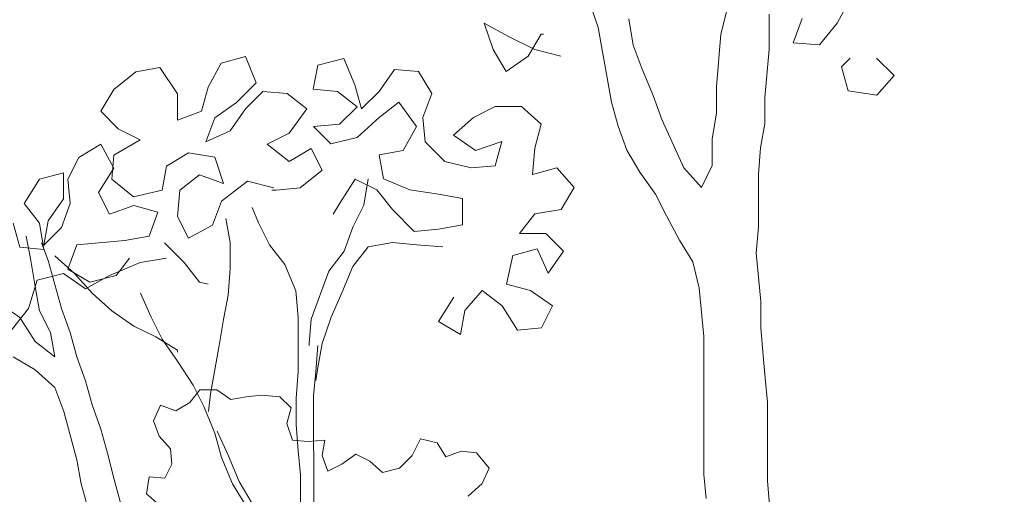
# Model space of a CAD drawing. Header units: millimetres. Extents: x -409347 to -76892, y 286088 to 1850972.
# Tile 151 of 256: x -194452 to -190753, y 562547 to 564331. Entities that reach past the tile are written whole.
import ezdxf

# ---------------------------------------------------------------- set-up
doc = ezdxf.new("R2010")
doc.units = ezdxf.units.MM
doc.linetypes.add('DGN Style 2', pattern=[3.08948, 1.853688, -1.235792])
for name, color, linetype, lineweight in [('a_drzewa', 7, 'Continuous', 0), ('A_P_WAND_BET_A_X', 25, 'Continuous', 0), ('A_P_WAND_BET_V_X', 131, 'DGN Style 2', 0)]:
    doc.layers.add(name, color=color, linetype=linetype, lineweight=lineweight)

msp = doc.modelspace()

# ---------------------------------------------------------------- linework, layer by layer
at = {"layer": 'a_drzewa', "ltscale": 1024}
for p, q in [((-192344.3, 564498.6), (-192278.3, 564301)), ((-191380.6, 564318.3), (-191331.3, 564408.9)), ((-191792.4, 564375.6), (-191817.1, 564276.7)), ((-191635.8, 564219.2), (-191636, 564351)), ((-192615.9, 564267.7), (-192706.5, 564317.1)), ((-192706.5, 564317.1), (-192673.5, 564218.3)), ((-192146.4, 564235.2), (-192163, 564334)), ((-191512.4, 564334.6), (-191545.3, 564244)), ((-191446.4, 564235.9), (-191380.6, 564318.3)), ((-192517, 564218.4), (-192615.9, 564267.7)), ((-192541.7, 564193.7), (-192492.4, 564276.1)), ((-192492.4, 564276.1), (-192484.1, 564276.1)), ((-192278.3, 564301), (-192261.7, 564210.4)), ((-191817.1, 564276.7), (-191833.4, 564079)), ((-192113.4, 564144.7), (-192146.4, 564235.2)), ((-191545.3, 564244), (-191446.4, 564235.9)), ((-193694.6, 564167.9), (-193604, 564192.7)), ((-193604, 564192.7), (-193562.8, 564093.9)), ((-192673.5, 564218.3), (-192624, 564136)), ((-192624, 564136), (-192541.7, 564193.7)), ((-192418.2, 564193.8), (-192517, 564218.4)), ((-192261.7, 564210.4), (-192245.1, 564111.6)), ((-191652.1, 564038), (-191635.8, 564219.2)), ((-193743.9, 564077.3), (-193694.6, 564167.9)), ((-193332.2, 564160), (-193348.6, 564069.4)), ((-193233.4, 564184.8), (-193332.2, 564160)), ((-193192.2, 564086), (-193233.4, 564184.8)), ((-191364, 564153.6), (-191331.1, 564186.6)), ((-191232.3, 564186.7), (-191166.3, 564120.8)), ((-194098, 564068.7), (-194015.7, 564134.7)), ((-194015.7, 564134.7), (-193925.2, 564151.3)), ((-193925.2, 564151.3), (-193859.2, 564052.5)), ((-193044, 564143.8), (-193101.6, 564061.4)), ((-192953.4, 564135.7), (-193044, 564143.8)), ((-192903.9, 564053.4), (-192953.4, 564135.7)), ((-192072.1, 564045.9), (-192113.4, 564144.7)), ((-191339.2, 564063), (-191364, 564153.6)), ((-191166.3, 564120.8), (-191232.1, 564046.7)), ((-193562.8, 564093.9), (-193636.8, 564019.8)), ((-193167.4, 563995.5), (-193192.2, 564086)), ((-192245.1, 564111.6), (-192228.6, 564021)), ((-194147.4, 563986.3), (-194098, 564068.7)), ((-193859.2, 564052.5), (-193859.1, 563953.7)), ((-193768.6, 563986.7), (-193743.9, 564077.3)), ((-193603.9, 563995.1), (-193538, 564061)), ((-193538, 564061), (-193447.4, 564052.9)), ((-193447.4, 564052.9), (-193373.3, 563995.3)), ((-193348.6, 564069.4), (-193258, 564061.3)), ((-193258, 564061.3), (-193183.9, 564003.7)), ((-193101.6, 564061.4), (-193167.4, 563995.5)), ((-192936.8, 563962.7), (-192903.9, 564053.4)), ((-192039.1, 563955.3), (-192072.1, 564045.9)), ((-191833.4, 564079), (-191833.3, 563980.2)), ((-191232.1, 564046.7), (-191339.2, 564063)), ((-193636.8, 564019.8), (-193719.1, 563962)), ((-193101.5, 563962.6), (-193027.4, 564020.3)), ((-193027.4, 564020.3), (-192961.4, 563929.8)), ((-192228.6, 564021), (-192203.8, 563930.5)), ((-191652, 563939.2), (-191652.1, 564038)), ((-194081.4, 563920.5), (-194147.4, 563986.3)), ((-193859.1, 563953.7), (-193768.6, 563986.7)), ((-193661.4, 563912.7), (-193603.9, 563995.1)), ((-193373.3, 563995.3), (-193439.1, 563904.6)), ((-193183.9, 564003.7), (-193249.7, 563937.8)), ((-192665, 564004.2), (-192747.4, 563962.9)), ((-192566.2, 564004.3), (-192665, 564004.2)), ((-192492, 563938.4), (-192566.2, 564004.3)), ((-191833.3, 563980.2), (-191849.6, 563881.4)), ((-193719.1, 563962), (-193752, 563871.4)), ((-193249.7, 563937.8), (-193348.5, 563929.4)), ((-193183.8, 563888.4), (-193101.5, 563962.6)), ((-192928.5, 563872.2), (-192936.8, 563962.7)), ((-192747.4, 563962.9), (-192821.4, 563897)), ((-192516.7, 563847.8), (-192492, 563938.4)), ((-191956.6, 563774.2), (-192039.1, 563955.3)), ((-191668.4, 563848.6), (-191652, 563939.2)), ((-193999, 563879.4), (-194081.4, 563920.5)), ((-193752, 563871.4), (-193661.4, 563912.7)), ((-193439.1, 563904.6), (-193521.4, 563863.4)), ((-193348.5, 563929.4), (-193282.6, 563863.6)), ((-192961.4, 563929.8), (-193010.8, 563839.1)), ((-192821.4, 563897), (-192739, 563839.4)), ((-192203.8, 563930.5), (-192170.8, 563839.9)), ((-194229.6, 563813.3), (-194147.3, 563862.8)), ((-194147.3, 563862.8), (-194097.8, 563772.3)), ((-194097.8, 563821.7), (-193999, 563879.4)), ((-193521.4, 563863.4), (-193439, 563797.6)), ((-193282.6, 563863.6), (-193183.8, 563888.4)), ((-192854.3, 563798.1), (-192928.5, 563872.2)), ((-192739, 563839.4), (-192640.2, 563872.4)), ((-192640.2, 563872.4), (-192664.8, 563781.8)), ((-191849.6, 563881.4), (-191849.6, 563782.6)), ((-193817.8, 563830.2), (-193900.1, 563780.7)), ((-193719, 563813.8), (-193817.8, 563830.2)), ((-193439, 563797.6), (-193356.7, 563847.1)), ((-193356.7, 563847.1), (-193315.4, 563764.8)), ((-193010.8, 563839.1), (-193101.3, 563822.6)), ((-192524.8, 563749), (-192516.7, 563847.8)), ((-192170.8, 563839.9), (-192121.3, 563757.6)), ((-191676.6, 563749.8), (-191668.4, 563848.6)), ((-194270.7, 563730.9), (-194229.6, 563813.3)), ((-194106, 563731.1), (-194097.8, 563821.7)), ((-193686, 563715), (-193719, 563813.8)), ((-193101.3, 563822.6), (-193084.8, 563732)), ((-192755.4, 563773.5), (-192854.3, 563798.1)), ((-194377.7, 563730.8), (-194287.2, 563755.6)), ((-194287.2, 563755.6), (-194287.1, 563656.8)), ((-194097.8, 563772.3), (-194155.3, 563681.6)), ((-193900.1, 563780.7), (-193916.5, 563690.1)), ((-193315.4, 563764.8), (-193397.7, 563698.8)), ((-192664.8, 563781.8), (-192755.4, 563773.5)), ((-192434.2, 563773.8), (-192524.8, 563749)), ((-192368.3, 563699.7), (-192434.2, 563773.8)), ((-192121.3, 563757.6), (-192063.6, 563675.3)), ((-191890.7, 563700.2), (-191956.6, 563774.2)), ((-191849.6, 563782.6), (-191890.7, 563700.2)), ((-191676.4, 563552.1), (-191676.6, 563749.8)), ((-194435.3, 563640.2), (-194377.7, 563730.8)), ((-194262.4, 563640.4), (-194270.7, 563730.9)), ((-194023.6, 563665.3), (-194106, 563731.1)), ((-193850.6, 563690.1), (-193776.6, 563747.9)), ((-193776.6, 563747.9), (-193686, 563715)), ((-193595.4, 563723.3), (-193694.1, 563649.1)), ((-193496.5, 563698.7), (-193595.4, 563723.3)), ((-193191.9, 563731.9), (-193249.4, 563641.3)), ((-193109.5, 563690.8), (-193191.9, 563731.9)), ((-193142.4, 563732), (-193158.8, 563633.1)), ((-193084.8, 563732), (-192985.9, 563690.9)), ((-194155.3, 563681.6), (-194114.1, 563599.3)), ((-193916.5, 563690.1), (-194023.6, 563665.3)), ((-193858.8, 563591.3), (-193850.6, 563690.1)), ((-193488.3, 563690.5), (-193504.8, 563690.5)), ((-193397.7, 563698.8), (-193488.3, 563690.5)), ((-193051.7, 563616.8), (-193109.5, 563690.8)), ((-192985.9, 563690.9), (-192878.9, 563674.6)), ((-192417.6, 563617.3), (-192368.3, 563699.7)), ((-192063.6, 563675.3), (-192022.3, 563593)), ((-194377.6, 563566.1), (-194435.3, 563640.2)), ((-194287.1, 563656.8), (-194344.6, 563574.4)), ((-194295.2, 563549.7), (-194262.4, 563640.4)), ((-193694.1, 563649.1), (-193727, 563558.5)), ((-193249.4, 563641.3), (-193274.1, 563600.1)), ((-192878.9, 563674.6), (-192788.3, 563658.2)), ((-192788.3, 563658.2), (-192788.2, 563559.4)), ((-194114.1, 563599.3), (-194023.5, 563632.3)), ((-194023.5, 563632.3), (-193932.9, 563607.7)), ((-193932.9, 563607.7), (-193965.8, 563517.1)), ((-193554.1, 563566.9), (-193578.8, 563624.5)), ((-193158.8, 563633.1), (-193199.9, 563550.7)), ((-192969.3, 563534.5), (-193051.7, 563616.8)), ((-192574, 563526.6), (-192516.4, 563600.8)), ((-192516.4, 563600.8), (-192417.6, 563617.3)), ((-194476.4, 563566), (-194451.6, 563475.5)), ((-194361, 563467.3), (-194377.6, 563566.1)), ((-194344.6, 563574.4), (-194361, 563483.8)), ((-193817.5, 563509), (-193858.8, 563591.3)), ((-193677.6, 563583.2), (-193661, 563492.7)), ((-193512.8, 563484.6), (-193554.1, 563566.9)), ((-192022.3, 563593), (-191972.8, 563502.5)), ((-194361, 563483.8), (-194295.2, 563549.7)), ((-193727, 563558.5), (-193817.5, 563509)), ((-193199.9, 563550.7), (-193232.8, 563460.1)), ((-192878.7, 563542.8), (-192969.3, 563534.5)), ((-192788.2, 563559.4), (-192878.7, 563542.8)), ((-191684.5, 563453.3), (-191676.4, 563552.1)), ((-194426.9, 563516.7), (-194410.4, 563426.1)), ((-194344.5, 563426.2), (-194369.3, 563492)), ((-194056.3, 563500.5), (-194237.5, 563483.9)), ((-193965.8, 563517.1), (-194056.3, 563500.5)), ((-193908.1, 563492.4), (-193833.9, 563418.4)), ((-193661, 563492.7), (-193661, 563393.9)), ((-193051.6, 563493.2), (-193142.2, 563476.7)), ((-192961, 563485.1), (-193051.6, 563493.2)), ((-192475.2, 563526.7), (-192574, 563526.6)), ((-192409.3, 563460.9), (-192475.2, 563526.7)), ((-191972.8, 563502.5), (-191923.3, 563420.1)), ((-194451.6, 563475.5), (-194361, 563467.3)), ((-194237.5, 563483.9), (-194270.4, 563393.3)), ((-193455.1, 563410.5), (-193512.8, 563484.6)), ((-193232.8, 563460.1), (-193290.4, 563386)), ((-193142.2, 563476.7), (-193199.8, 563402.5)), ((-192862.2, 563476.9), (-192961, 563485.1)), ((-192598.6, 563444.2), (-192508.1, 563469)), ((-192508.1, 563469), (-192466.8, 563378.5)), ((-192466.8, 563378.5), (-192409.3, 563460.9)), ((-191667.9, 563272.1), (-191684.5, 563453.3)), ((-194410.4, 563426.1), (-194393.8, 563327.3)), ((-194294.9, 563245), (-194344.5, 563426.2)), ((-194319.8, 563442.7), (-194245.6, 563376.8)), ((-193998.6, 563418.2), (-194113.9, 563368.7)), ((-194089.2, 563368.8), (-194039.8, 563434.7)), ((-193899.8, 563434.8), (-193998.6, 563418.2)), ((-193833.9, 563418.4), (-193776.2, 563344.3)), ((-192623.3, 563337.2), (-192598.6, 563444.2)), ((-191923.3, 563420.1), (-191898.5, 563321.3)), ((-194270.4, 563393.3), (-194188, 563344)), ((-193661, 563393.9), (-193669.1, 563295)), ((-193413.8, 563311.7), (-193455.1, 563410.5)), ((-193290.4, 563386), (-193356.1, 563204.7)), ((-193199.8, 563402.5), (-193240.9, 563303.6)), ((-194385.6, 563352), (-194418.5, 563244.9)), ((-194286.8, 563376.8), (-194385.6, 563352)), ((-194204.4, 563319.2), (-194286.8, 563376.8)), ((-194245.6, 563376.8), (-194179.7, 563302.8)), ((-194113.9, 563368.7), (-194204.4, 563319.2)), ((-194188, 563344), (-194089.2, 563368.8)), ((-193776.2, 563344.3), (-193743.3, 563336.1)), ((-194393.8, 563327.3), (-194377.3, 563236.7)), ((-193405.5, 563212.9), (-193413.8, 563311.7)), ((-192779.6, 563238.2), (-192713.8, 563312.4)), ((-192713.8, 563312.4), (-192639.7, 563254.8)), ((-192532.6, 563312.5), (-192623.3, 563337.2)), ((-192450.2, 563255), (-192532.6, 563312.5)), ((-191898.5, 563321.3), (-191881.9, 563140.2)), ((-194451.4, 563212), (-194533.8, 563269.5)), ((-194179.7, 563302.8), (-194105.5, 563237)), ((-193957.3, 563212.4), (-193998.5, 563303)), ((-193669.1, 563295), (-193685.5, 563204.4)), ((-193240.9, 563303.6), (-193282, 563213)), ((-192820.9, 563287.6), (-192878.4, 563196.9)), ((-191667.8, 563173.3), (-191667.9, 563272.1)), ((-194418.5, 563244.9), (-194484.3, 563162.5)), ((-194377.3, 563236.7), (-194336, 563154.4)), ((-194261.9, 563154.5), (-194294.9, 563245)), ((-194105.5, 563237), (-194023.1, 563179.4)), ((-192796, 563147.6), (-192779.6, 563238.2)), ((-192639.7, 563254.8), (-192581.9, 563164.3)), ((-192491.3, 563172.6), (-192450.2, 563255)), ((-194393.6, 563121.4), (-194451.4, 563212)), ((-193916, 563130.1), (-193957.3, 563212.4)), ((-193685.5, 563204.4), (-193701.9, 563105.6)), ((-193405.3, 563007), (-193405.5, 563212.9)), ((-193356.1, 563204.7), (-193364.2, 563114.1)), ((-193282, 563213), (-193314.8, 563114.2)), ((-192878.4, 563196.9), (-192796, 563147.6)), ((-194023.1, 563179.4), (-193940.7, 563138.3)), ((-192581.9, 563164.3), (-192491.3, 563172.6)), ((-191659.5, 563082.7), (-191667.8, 563173.3)), ((-194319.5, 563063.8), (-194393.6, 563121.4)), ((-194336, 563154.4), (-194319.5, 563063.8)), ((-194237.1, 563063.9), (-194261.9, 563154.5)), ((-193940.7, 563138.3), (-193858.3, 563089)), ((-193858.3, 563047.8), (-193916, 563130.1)), ((-191881.9, 563140.2), (-191881.4, 562621.4)), ((-193858.3, 563089), (-193858.3, 563080.7)), ((-193701.9, 563105.6), (-193734.6, 562924.4)), ((-193364.2, 563114.1), (-193364.2, 563105.9)), ((-193331.3, 563105.9), (-193339.4, 563007.1)), ((-193314.8, 563114.2), (-193331.2, 563023.6)), ((-194475.9, 563063.7), (-194393.5, 563014.4)), ((-194204.1, 562973.4), (-194237.1, 563063.9)), ((-193800.6, 562957.3), (-193858.3, 563047.8)), ((-191651.2, 562983.9), (-191659.5, 563082.7)), ((-194393.5, 563014.4), (-194319.4, 562948.5)), ((-193331.2, 563023.6), (-193339.4, 562974.1)), ((-194179.3, 562882.8), (-194204.1, 562973.4)), ((-193413.4, 562908.2), (-193405.3, 563007)), ((-193339.4, 563007.1), (-193347.6, 562916.5)), ((-191642.9, 562893.3), (-191651.2, 562983.9)), ((-194319.4, 562948.5), (-194286.3, 562858)), ((-193775, 562939.8), (-193812, 562892.3)), ((-193759.3, 562874.9), (-193800.6, 562957.3)), ((-193711.7, 562939.9), (-193775, 562939.8)), ((-193658.9, 562903), (-193711.7, 562939.9)), ((-193734.6, 562924.4), (-193742.8, 562858.5)), ((-193600.8, 562913.6), (-193658.9, 562903)), ((-193542.8, 562918.9), (-193600.8, 562913.6)), ((-193474.1, 562913.7), (-193542.8, 562918.9)), ((-193431.9, 562871.5), (-193474.1, 562913.7)), ((-193413.4, 562809.4), (-193413.4, 562908.2)), ((-193347.6, 562916.5), (-193347.2, 562504.7)), ((-194146.3, 562792.2), (-194179.3, 562882.8)), ((-193922.8, 562881.6), (-193949.1, 562823.5)), ((-193864.7, 562860.6), (-193922.8, 562881.6)), ((-193812, 562892.3), (-193864.7, 562860.6)), ((-193718, 562776.2), (-193759.3, 562874.9)), ((-193447.7, 562813.4), (-193431.9, 562871.5)), ((-191642.6, 562596.9), (-191642.9, 562893.3)), ((-194286.3, 562858), (-194236.8, 562676.9)), ((-194121.5, 562701.7), (-194146.3, 562792.2)), ((-193949.1, 562823.5), (-193928, 562765.5)), ((-193426.5, 562750.1), (-193447.7, 562813.4)), ((-193405, 562710.6), (-193413.4, 562809.4)), ((-193928, 562765.5), (-193885.7, 562718)), ((-193693.2, 562685.6), (-193718, 562776.2)), ((-193709.8, 562784.4), (-193668.5, 562693.8)), ((-193368.4, 562744.9), (-193426.5, 562750.1)), ((-193305.1, 562750.2), (-193368.4, 562744.9)), ((-193315.6, 562692.1), (-193305.1, 562750.2)), ((-192946.1, 562755.8), (-192977.8, 562692.4)), ((-192882.8, 562740), (-192946.1, 562755.8)), ((-193885.7, 562718), (-193880.4, 562660)), ((-192851.1, 562687.3), (-192882.8, 562740)), ((-194236.8, 562676.9), (-194220.2, 562586.3)), ((-194096.7, 562602.9), (-194121.5, 562701.7)), ((-193652, 562586.8), (-193693.2, 562685.6)), ((-193668.5, 562693.8), (-193627.3, 562595.1)), ((-193396.7, 562620), (-193405, 562710.6)), ((-193294.4, 562634.1), (-193315.6, 562692.1)), ((-193188.9, 562697.5), (-193241.7, 562660.5)), ((-193136.1, 562671.2), (-193188.9, 562697.5)), ((-192977.8, 562692.4), (-193025.2, 562644.9)), ((-192793, 562708.5), (-192851.1, 562687.3)), ((-192735, 562703.2), (-192793, 562708.5)), ((-192687.4, 562645.2), (-192735, 562703.2)), ((-193880.4, 562660), (-193906.7, 562607.1)), ((-193241.7, 562660.5), (-193294.4, 562634.1)), ((-193088.6, 562629), (-193136.1, 562671.2)), ((-193025.2, 562644.9), (-193088.6, 562629)), ((-192713.7, 562587.1), (-192687.4, 562645.2)), ((-194047.1, 562421.7), (-194096.7, 562602.9)), ((-193964.8, 562612.4), (-193975.3, 562549)), ((-193906.7, 562607.1), (-193964.8, 562612.4)), ((-193396.5, 562422.3), (-193396.7, 562620)), ((-191881.4, 562621.4), (-191873.1, 562530.8)), ((-194220.2, 562586.3), (-194195.4, 562495.7)), ((-193602.5, 562504.5), (-193652, 562586.8)), ((-193627.3, 562595.1), (-193577.8, 562512.8)), ((-192766.5, 562539.6), (-192713.7, 562587.1)), ((-191634.3, 562506.3), (-191642.6, 562596.9)), ((-193975.3, 562549), (-193927.7, 562506.8))]:
    msp.add_line(p, q, dxfattribs=at)
at = {"layer": 'A_P_WAND_BET_A_X', "ltscale": 0.01}
msp.add_3dface([(-409346.6, 1850971.6), (-87526.5, 1850971.6), (-87526.5, 286087.9), (-409346.6, 286087.9)], dxfattribs=at)
at = {"layer": 'A_P_WAND_BET_V_X'}
msp.add_3dface([(-346399.5, 627361.9), (-346399.5, 492361.9), (-171399.5, 492361.9), (-171399.5, 627361.9)], dxfattribs=at)

doc.saveas('drawing.dxf')
